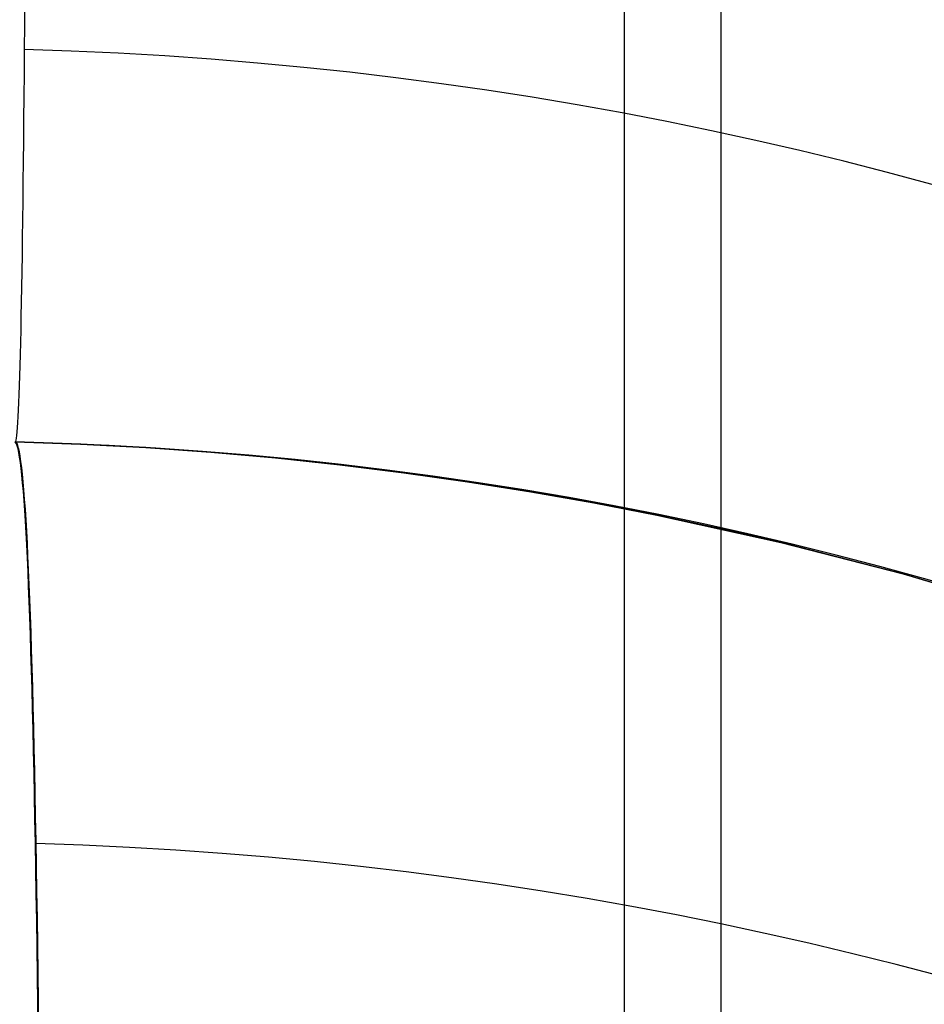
# Model space of a CAD drawing. Extents: x -9 to 8, y 1 to 147.
# Tile 167 of 181: x 7.568 to 7.763, y 140.637 to 140.849. Entities that reach past the tile are written whole.
import ezdxf

# ---------------------------------------------------------------- set-up
doc = ezdxf.new("R2010")
doc.units = 0
doc.layers.add('DEFAULT', color=7, linetype='CONTINUOUS')

msp = doc.modelspace()

# ---------------------------------------------------------------- linework, layer by layer
at = {"layer": 'DEFAULT', "color": 254}
for p, q in [((7.69786, 145.56629, -5.45604), (7.69786, 114.36338, -1.13014)), ((7.71881, 114.23904, -1.92055), (7.71881, 145.47671, -6.25128))]:
    msp.add_line(p, q, dxfattribs=at)
at = {"layer": 'DEFAULT', "color": 9}
for p, q in [((7.58075, 140.7574, -98.25227), (7.56663, 140.7579, -98.25182)), ((7.56663, 140.7579, -100.68461), (7.58073, 140.7574, -100.68416)), ((7.56663, 140.7579, -96.68461), (7.58073, 140.7574, -96.68416)), ((7.58075, 140.7574, -94.25227), (7.56663, 140.7579, -94.25182)), ((7.56663, 140.7579, -92.68461), (7.58073, 140.7574, -92.68416)), ((7.58075, 140.7574, -90.25227), (7.56663, 140.7579, -90.25182)), ((7.56663, 140.7579, -88.68461), (7.58073, 140.7574, -88.68416)), ((7.58075, 140.7574, -86.25227), (7.56663, 140.7579, -86.25182)), ((7.56663, 140.7579, -84.68461), (7.58073, 140.7574, -84.68416)), ((7.58075, 140.7574, -82.25227), (7.56663, 140.7579, -82.25182)), ((7.56663, 140.7579, -80.68461), (7.58073, 140.7574, -80.68416)), ((7.58075, 140.7574, -78.25227), (7.56663, 140.7579, -78.25182)), ((7.56663, 140.7579, -76.68461), (7.58073, 140.7574, -76.68416)), ((7.58075, 140.7574, -74.25227), (7.56663, 140.7579, -74.25182)), ((7.56663, 140.7579, -72.68461), (7.58073, 140.7574, -72.68416)), ((7.58075, 140.7574, -70.25227), (7.56663, 140.7579, -70.25182)), ((7.56663, 140.7579, -68.68461), (7.58073, 140.7574, -68.68416)), ((7.58075, 140.7574, -66.25227), (7.56663, 140.7579, -66.25182)), ((7.56663, 140.7579, -64.68461), (7.58073, 140.7574, -64.68416)), ((7.58075, 140.7574, -62.25227), (7.56663, 140.7579, -62.25182)), ((7.56663, 140.7579, -60.68461), (7.58073, 140.7574, -60.68416)), ((7.58075, 140.7574, -58.25227), (7.56663, 140.7579, -58.25182)), ((7.56663, 140.7579, -56.68461), (7.58073, 140.7574, -56.68416)), ((7.58075, 140.7574, -54.25227), (7.56663, 140.7579, -54.25182)), ((7.56663, 140.7579, -52.68461), (7.58073, 140.7574, -52.68416)), ((7.58075, 140.7574, -50.25227), (7.56663, 140.7579, -50.25182)), ((7.56663, 140.7579, -48.68461), (7.58073, 140.7574, -48.68416)), ((7.58075, 140.7574, -46.25227), (7.56663, 140.7579, -46.25182)), ((7.58073, 140.7574, -100.68416), (7.59479, 140.75666, -100.68367)), ((7.58073, 140.7574, -96.68416), (7.59479, 140.75666, -96.68367)), ((7.58073, 140.7574, -92.68416), (7.59479, 140.75666, -92.68367)), ((7.58073, 140.7574, -88.68416), (7.59479, 140.75666, -88.68367)), ((7.58073, 140.7574, -84.68416), (7.59479, 140.75666, -84.68367)), ((7.58073, 140.7574, -80.68416), (7.59479, 140.75666, -80.68367)), ((7.58073, 140.7574, -76.68416), (7.59479, 140.75666, -76.68367)), ((7.58073, 140.7574, -72.68416), (7.59479, 140.75666, -72.68367)), ((7.58073, 140.7574, -68.68416), (7.59479, 140.75666, -68.68367)), ((7.58073, 140.7574, -64.68416), (7.59479, 140.75666, -64.68367)), ((7.58073, 140.7574, -60.68416), (7.59479, 140.75666, -60.68367)), ((7.58073, 140.7574, -56.68416), (7.59479, 140.75666, -56.68367)), ((7.58073, 140.7574, -52.68416), (7.59479, 140.75666, -52.68367)), ((7.58073, 140.7574, -48.68416), (7.59479, 140.75666, -48.68367)), ((7.59482, 140.75666, -98.25276), (7.58075, 140.7574, -98.25227)), ((7.59482, 140.75666, -94.25276), (7.58075, 140.7574, -94.25227)), ((7.59482, 140.75666, -90.25276), (7.58075, 140.7574, -90.25227)), ((7.59482, 140.75666, -86.25276), (7.58075, 140.7574, -86.25227)), ((7.59482, 140.75666, -82.25276), (7.58075, 140.7574, -82.25227)), ((7.59482, 140.75666, -78.25276), (7.58075, 140.7574, -78.25227)), ((7.59482, 140.75666, -74.25276), (7.58075, 140.7574, -74.25227)), ((7.59482, 140.75666, -70.25276), (7.58075, 140.7574, -70.25227)), ((7.59482, 140.75666, -66.25276), (7.58075, 140.7574, -66.25227)), ((7.59482, 140.75666, -62.25276), (7.58075, 140.7574, -62.25227)), ((7.59482, 140.75666, -58.25276), (7.58075, 140.7574, -58.25227)), ((7.59482, 140.75666, -54.25276), (7.58075, 140.7574, -54.25227)), ((7.59482, 140.75666, -50.25276), (7.58075, 140.7574, -50.25227)), ((7.59482, 140.75666, -46.25276), (7.58075, 140.7574, -46.25227)), ((7.59479, 140.75666, -100.68367), (7.60879, 140.75567, -100.68314)), ((7.59479, 140.75666, -96.68367), (7.60879, 140.75567, -96.68314)), ((7.59479, 140.75666, -92.68367), (7.60879, 140.75567, -92.68314)), ((7.59479, 140.75666, -88.68367), (7.60879, 140.75567, -88.68314)), ((7.59479, 140.75666, -84.68367), (7.60879, 140.75567, -84.68314)), ((7.59479, 140.75666, -80.68367), (7.60879, 140.75567, -80.68314)), ((7.59479, 140.75666, -76.68367), (7.60879, 140.75567, -76.68314)), ((7.59479, 140.75666, -72.68367), (7.60879, 140.75567, -72.68314)), ((7.59479, 140.75666, -68.68367), (7.60879, 140.75567, -68.68314)), ((7.59479, 140.75666, -64.68367), (7.60879, 140.75567, -64.68314)), ((7.59479, 140.75666, -60.68367), (7.60879, 140.75567, -60.68314)), ((7.59479, 140.75666, -56.68367), (7.60879, 140.75567, -56.68314)), ((7.59479, 140.75666, -52.68367), (7.60879, 140.75567, -52.68314)), ((7.59479, 140.75666, -48.68367), (7.60879, 140.75567, -48.68314)), ((7.60883, 140.75567, -98.25329), (7.59482, 140.75666, -98.25276)), ((7.60883, 140.75567, -94.25329), (7.59482, 140.75666, -94.25276)), ((7.60883, 140.75567, -90.25329), (7.59482, 140.75666, -90.25276)), ((7.60883, 140.75567, -86.25329), (7.59482, 140.75666, -86.25276)), ((7.60883, 140.75567, -82.25329), (7.59482, 140.75666, -82.25276)), ((7.60883, 140.75567, -78.25329), (7.59482, 140.75666, -78.25276)), ((7.60883, 140.75567, -74.25329), (7.59482, 140.75666, -74.25276)), ((7.60883, 140.75567, -70.25329), (7.59482, 140.75666, -70.25276)), ((7.60883, 140.75567, -66.25329), (7.59482, 140.75666, -66.25276)), ((7.60883, 140.75567, -62.25329), (7.59482, 140.75666, -62.25276)), ((7.60883, 140.75567, -58.25329), (7.59482, 140.75666, -58.25276)), ((7.60883, 140.75567, -54.25329), (7.59482, 140.75666, -54.25276)), ((7.60883, 140.75567, -50.25329), (7.59482, 140.75666, -50.25276)), ((7.60883, 140.75567, -46.25329), (7.59482, 140.75666, -46.25276)), ((7.60879, 140.75567, -100.68314), (7.62273, 140.75444, -100.68258)), ((7.60879, 140.75567, -96.68314), (7.62273, 140.75444, -96.68258)), ((7.60879, 140.75567, -92.68314), (7.62273, 140.75444, -92.68258)), ((7.60879, 140.75567, -88.68314), (7.62273, 140.75444, -88.68258)), ((7.60879, 140.75567, -84.68314), (7.62273, 140.75444, -84.68258)), ((7.60879, 140.75567, -80.68314), (7.62273, 140.75444, -80.68258)), ((7.60879, 140.75567, -76.68314), (7.62273, 140.75444, -76.68258)), ((7.60879, 140.75567, -72.68314), (7.62273, 140.75444, -72.68258)), ((7.60879, 140.75567, -68.68314), (7.62273, 140.75444, -68.68258)), ((7.60879, 140.75567, -64.68314), (7.62273, 140.75444, -64.68258)), ((7.60879, 140.75567, -60.68314), (7.62273, 140.75444, -60.68258)), ((7.60879, 140.75567, -56.68314), (7.62273, 140.75444, -56.68258)), ((7.60879, 140.75567, -52.68314), (7.62273, 140.75444, -52.68258)), ((7.60879, 140.75567, -48.68314), (7.62273, 140.75444, -48.68258)), ((7.62278, 140.75443, -98.25385), (7.60883, 140.75567, -98.25329)), ((7.62278, 140.75443, -94.25385), (7.60883, 140.75567, -94.25329)), ((7.62278, 140.75443, -90.25385), (7.60883, 140.75567, -90.25329)), ((7.62278, 140.75443, -86.25385), (7.60883, 140.75567, -86.25329)), ((7.62278, 140.75443, -82.25385), (7.60883, 140.75567, -82.25329)), ((7.62278, 140.75443, -78.25385), (7.60883, 140.75567, -78.25329)), ((7.62278, 140.75443, -74.25385), (7.60883, 140.75567, -74.25329)), ((7.62278, 140.75443, -70.25385), (7.60883, 140.75567, -70.25329)), ((7.62278, 140.75443, -66.25385), (7.60883, 140.75567, -66.25329)), ((7.62278, 140.75443, -62.25385), (7.60883, 140.75567, -62.25329)), ((7.62278, 140.75443, -58.25385), (7.60883, 140.75567, -58.25329)), ((7.62278, 140.75443, -54.25385), (7.60883, 140.75567, -54.25329)), ((7.62278, 140.75443, -50.25385), (7.60883, 140.75567, -50.25329)), ((7.62278, 140.75443, -46.25385), (7.60883, 140.75567, -46.25329)), ((7.62273, 140.75444, -100.68258), (7.6366, 140.75296, -100.68197)), ((7.62273, 140.75444, -96.68258), (7.6366, 140.75296, -96.68197)), ((7.62273, 140.75444, -92.68258), (7.6366, 140.75296, -92.68197)), ((7.62273, 140.75444, -88.68258), (7.6366, 140.75296, -88.68197)), ((7.62273, 140.75444, -84.68258), (7.6366, 140.75296, -84.68197)), ((7.62273, 140.75444, -80.68258), (7.6366, 140.75296, -80.68197)), ((7.62273, 140.75444, -76.68258), (7.6366, 140.75296, -76.68197)), ((7.62273, 140.75444, -72.68258), (7.6366, 140.75296, -72.68197)), ((7.62273, 140.75444, -68.68258), (7.6366, 140.75296, -68.68197)), ((7.62273, 140.75444, -64.68258), (7.6366, 140.75296, -64.68197)), ((7.62273, 140.75444, -60.68258), (7.6366, 140.75296, -60.68197)), ((7.62273, 140.75444, -56.68258), (7.6366, 140.75296, -56.68197)), ((7.62273, 140.75444, -52.68258), (7.6366, 140.75296, -52.68197)), ((7.62273, 140.75444, -48.68258), (7.6366, 140.75296, -48.68197)), ((7.63667, 140.75296, -98.25446), (7.62278, 140.75443, -98.25385)), ((7.63667, 140.75296, -94.25446), (7.62278, 140.75443, -94.25385)), ((7.63667, 140.75296, -90.25446), (7.62278, 140.75443, -90.25385)), ((7.63667, 140.75296, -86.25446), (7.62278, 140.75443, -86.25385)), ((7.63667, 140.75296, -82.25446), (7.62278, 140.75443, -82.25385)), ((7.63667, 140.75296, -78.25446), (7.62278, 140.75443, -78.25385)), ((7.63667, 140.75296, -74.25446), (7.62278, 140.75443, -74.25385)), ((7.63667, 140.75296, -70.25446), (7.62278, 140.75443, -70.25385)), ((7.63667, 140.75296, -66.25446), (7.62278, 140.75443, -66.25385)), ((7.63667, 140.75296, -62.25446), (7.62278, 140.75443, -62.25385)), ((7.63667, 140.75296, -58.25446), (7.62278, 140.75443, -58.25385)), ((7.63667, 140.75296, -54.25446), (7.62278, 140.75443, -54.25385)), ((7.63667, 140.75296, -50.25446), (7.62278, 140.75443, -50.25385)), ((7.63667, 140.75296, -46.25446), (7.62278, 140.75443, -46.25385)), ((7.6366, 140.75296, -100.68197), (7.65041, 140.75125, -100.68133)), ((7.6366, 140.75296, -96.68197), (7.65041, 140.75125, -96.68133)), ((7.6366, 140.75296, -92.68197), (7.65041, 140.75125, -92.68133)), ((7.6366, 140.75296, -88.68197), (7.65041, 140.75125, -88.68133)), ((7.6366, 140.75296, -84.68197), (7.65041, 140.75125, -84.68133)), ((7.6366, 140.75296, -80.68197), (7.65041, 140.75125, -80.68133)), ((7.6366, 140.75296, -76.68197), (7.65041, 140.75125, -76.68133)), ((7.6366, 140.75296, -72.68197), (7.65041, 140.75125, -72.68133)), ((7.6366, 140.75296, -68.68197), (7.65041, 140.75125, -68.68133)), ((7.6366, 140.75296, -64.68197), (7.65041, 140.75125, -64.68133)), ((7.6366, 140.75296, -60.68197), (7.65041, 140.75125, -60.68133)), ((7.6366, 140.75296, -56.68197), (7.65041, 140.75125, -56.68133)), ((7.6366, 140.75296, -52.68197), (7.65041, 140.75125, -52.68133)), ((7.6366, 140.75296, -48.68197), (7.65041, 140.75125, -48.68133)), ((7.65049, 140.75125, -98.25511), (7.63667, 140.75296, -98.25446)), ((7.65049, 140.75125, -94.25511), (7.63667, 140.75296, -94.25446)), ((7.65049, 140.75125, -90.25511), (7.63667, 140.75296, -90.25446)), ((7.65049, 140.75125, -86.25511), (7.63667, 140.75296, -86.25446)), ((7.65049, 140.75125, -82.25511), (7.63667, 140.75296, -82.25446)), ((7.65049, 140.75125, -78.25511), (7.63667, 140.75296, -78.25446)), ((7.65049, 140.75125, -74.25511), (7.63667, 140.75296, -74.25446)), ((7.65049, 140.75125, -70.25511), (7.63667, 140.75296, -70.25446)), ((7.65049, 140.75125, -66.25511), (7.63667, 140.75296, -66.25446)), ((7.65049, 140.75125, -62.25511), (7.63667, 140.75296, -62.25446)), ((7.65049, 140.75125, -58.25511), (7.63667, 140.75296, -58.25446)), ((7.65049, 140.75125, -54.25511), (7.63667, 140.75296, -54.25446)), ((7.65049, 140.75125, -50.25511), (7.63667, 140.75296, -50.25446)), ((7.65049, 140.75125, -46.25511), (7.63667, 140.75296, -46.25446)), ((7.65041, 140.75125, -100.68133), (7.66415, 140.74931, -100.68063)), ((7.65041, 140.75125, -96.68133), (7.66415, 140.74931, -96.68063)), ((7.65041, 140.75125, -92.68133), (7.66415, 140.74931, -92.68063)), ((7.65041, 140.75125, -88.68133), (7.66415, 140.74931, -88.68063)), ((7.65041, 140.75125, -84.68133), (7.66415, 140.74931, -84.68063)), ((7.65041, 140.75125, -80.68133), (7.66415, 140.74931, -80.68063)), ((7.65041, 140.75125, -76.68133), (7.66415, 140.74931, -76.68063)), ((7.65041, 140.75125, -72.68133), (7.66415, 140.74931, -72.68063)), ((7.65041, 140.75125, -68.68133), (7.66415, 140.74931, -68.68063)), ((7.65041, 140.75125, -64.68133), (7.66415, 140.74931, -64.68063)), ((7.65041, 140.75125, -60.68133), (7.66415, 140.74931, -60.68063)), ((7.65041, 140.75125, -56.68133), (7.66415, 140.74931, -56.68063)), ((7.65041, 140.75125, -52.68133), (7.66415, 140.74931, -52.68063)), ((7.65041, 140.75125, -48.68133), (7.66415, 140.74931, -48.68063)), ((7.66424, 140.7493, -98.2558), (7.65049, 140.75125, -98.25511)), ((7.66424, 140.7493, -94.2558), (7.65049, 140.75125, -94.25511)), ((7.66424, 140.7493, -90.2558), (7.65049, 140.75125, -90.25511)), ((7.66424, 140.7493, -86.2558), (7.65049, 140.75125, -86.25511)), ((7.66424, 140.7493, -82.2558), (7.65049, 140.75125, -82.25511)), ((7.66424, 140.7493, -78.2558), (7.65049, 140.75125, -78.25511)), ((7.66424, 140.7493, -74.2558), (7.65049, 140.75125, -74.25511)), ((7.66424, 140.7493, -70.2558), (7.65049, 140.75125, -70.25511)), ((7.66424, 140.7493, -66.2558), (7.65049, 140.75125, -66.25511)), ((7.66424, 140.7493, -62.2558), (7.65049, 140.75125, -62.25511)), ((7.66424, 140.7493, -58.2558), (7.65049, 140.75125, -58.25511)), ((7.66424, 140.7493, -54.2558), (7.65049, 140.75125, -54.25511)), ((7.66424, 140.7493, -50.2558), (7.65049, 140.75125, -50.25511)), ((7.66424, 140.7493, -46.2558), (7.65049, 140.75125, -46.25511)), ((7.66415, 140.74931, -100.68063), (7.67781, 140.74714, -100.6799)), ((7.66415, 140.74931, -96.68063), (7.67781, 140.74714, -96.6799)), ((7.66415, 140.74931, -92.68063), (7.67781, 140.74714, -92.6799)), ((7.66415, 140.74931, -88.68063), (7.67781, 140.74714, -88.6799)), ((7.66415, 140.74931, -84.68063), (7.67781, 140.74714, -84.6799)), ((7.66415, 140.74931, -80.68063), (7.67781, 140.74714, -80.6799)), ((7.66415, 140.74931, -76.68063), (7.67781, 140.74714, -76.6799)), ((7.66415, 140.74931, -72.68063), (7.67781, 140.74714, -72.6799)), ((7.66415, 140.74931, -68.68063), (7.67781, 140.74714, -68.6799)), ((7.66415, 140.74931, -64.68063), (7.67781, 140.74714, -64.6799)), ((7.66415, 140.74931, -60.68063), (7.67781, 140.74714, -60.6799)), ((7.66415, 140.74931, -56.68063), (7.67781, 140.74714, -56.6799)), ((7.66415, 140.74931, -52.68063), (7.67781, 140.74714, -52.6799)), ((7.66415, 140.74931, -48.68063), (7.67781, 140.74714, -48.6799)), ((7.67791, 140.74713, -98.25653), (7.66424, 140.7493, -98.2558)), ((7.67791, 140.74713, -94.25653), (7.66424, 140.7493, -94.2558)), ((7.67791, 140.74713, -90.25653), (7.66424, 140.7493, -90.2558)), ((7.67791, 140.74713, -86.25653), (7.66424, 140.7493, -86.2558)), ((7.67791, 140.74713, -82.25653), (7.66424, 140.7493, -82.2558)), ((7.67791, 140.74713, -78.25653), (7.66424, 140.7493, -78.2558)), ((7.67791, 140.74713, -74.25653), (7.66424, 140.7493, -74.2558)), ((7.67791, 140.74713, -70.25653), (7.66424, 140.7493, -70.2558)), ((7.67791, 140.74713, -66.25653), (7.66424, 140.7493, -66.2558)), ((7.67791, 140.74713, -62.25653), (7.66424, 140.7493, -62.2558)), ((7.67791, 140.74713, -58.25653), (7.66424, 140.7493, -58.2558)), ((7.67791, 140.74713, -54.25653), (7.66424, 140.7493, -54.2558)), ((7.67791, 140.74713, -50.25653), (7.66424, 140.7493, -50.2558)), ((7.67791, 140.74713, -46.25653), (7.66424, 140.7493, -46.2558)), ((7.67781, 140.74714, -100.6799), (7.69139, 140.74473, -100.67912)), ((7.67781, 140.74714, -96.6799), (7.69139, 140.74473, -96.67912)), ((7.67781, 140.74714, -92.6799), (7.69139, 140.74473, -92.67912)), ((7.67781, 140.74714, -88.6799), (7.69139, 140.74473, -88.67912)), ((7.67781, 140.74714, -84.6799), (7.69139, 140.74473, -84.67912)), ((7.67781, 140.74714, -80.6799), (7.69139, 140.74473, -80.67912)), ((7.67781, 140.74714, -76.6799), (7.69139, 140.74473, -76.67912)), ((7.67781, 140.74714, -72.6799), (7.69139, 140.74473, -72.67912)), ((7.67781, 140.74714, -68.6799), (7.69139, 140.74473, -68.67912)), ((7.67781, 140.74714, -64.6799), (7.69139, 140.74473, -64.67912)), ((7.67781, 140.74714, -60.6799), (7.69139, 140.74473, -60.67912)), ((7.67781, 140.74714, -56.6799), (7.69139, 140.74473, -56.67912)), ((7.67781, 140.74714, -52.6799), (7.69139, 140.74473, -52.67912)), ((7.67781, 140.74714, -48.6799), (7.69139, 140.74473, -48.67912)), ((7.6915, 140.74472, -98.25732), (7.67791, 140.74713, -98.25653)), ((7.6915, 140.74472, -94.25732), (7.67791, 140.74713, -94.25653)), ((7.6915, 140.74472, -90.25732), (7.67791, 140.74713, -90.25653)), ((7.6915, 140.74472, -86.25732), (7.67791, 140.74713, -86.25653)), ((7.6915, 140.74472, -82.25732), (7.67791, 140.74713, -82.25653)), ((7.6915, 140.74472, -78.25732), (7.67791, 140.74713, -78.25653)), ((7.6915, 140.74472, -74.25732), (7.67791, 140.74713, -74.25653)), ((7.6915, 140.74472, -70.25732), (7.67791, 140.74713, -70.25653)), ((7.6915, 140.74472, -66.25732), (7.67791, 140.74713, -66.25653)), ((7.6915, 140.74472, -62.25732), (7.67791, 140.74713, -62.25653)), ((7.6915, 140.74472, -58.25732), (7.67791, 140.74713, -58.25653)), ((7.6915, 140.74472, -54.25732), (7.67791, 140.74713, -54.25653)), ((7.6915, 140.74472, -50.25732), (7.67791, 140.74713, -50.25653)), ((7.6915, 140.74472, -46.25732), (7.67791, 140.74713, -46.25653)), ((7.69139, 140.74473, -100.67912), (7.7049, 140.74211, -100.67828)), ((7.69139, 140.74473, -96.67912), (7.7049, 140.74211, -96.67828)), ((7.69139, 140.74473, -92.67912), (7.7049, 140.74211, -92.67828)), ((7.69139, 140.74473, -88.67912), (7.7049, 140.74211, -88.67828)), ((7.69139, 140.74473, -84.67912), (7.7049, 140.74211, -84.67828)), ((7.69139, 140.74473, -80.67912), (7.7049, 140.74211, -80.67828)), ((7.69139, 140.74473, -76.67912), (7.7049, 140.74211, -76.67828)), ((7.69139, 140.74473, -72.67912), (7.7049, 140.74211, -72.67828)), ((7.69139, 140.74473, -68.67912), (7.7049, 140.74211, -68.67828)), ((7.69139, 140.74473, -64.67912), (7.7049, 140.74211, -64.67828)), ((7.69139, 140.74473, -60.67912), (7.7049, 140.74211, -60.67828)), ((7.69139, 140.74473, -56.67912), (7.7049, 140.74211, -56.67828)), ((7.69139, 140.74473, -52.67912), (7.7049, 140.74211, -52.67828)), ((7.69139, 140.74473, -48.67912), (7.7049, 140.74211, -48.67828)), ((7.70501, 140.74209, -98.25815), (7.6915, 140.74472, -98.25732)), ((7.70501, 140.74209, -94.25815), (7.6915, 140.74472, -94.25732)), ((7.70501, 140.74209, -90.25815), (7.6915, 140.74472, -90.25732)), ((7.70501, 140.74209, -86.25815), (7.6915, 140.74472, -86.25732)), ((7.70501, 140.74209, -82.25815), (7.6915, 140.74472, -82.25732)), ((7.70501, 140.74209, -78.25815), (7.6915, 140.74472, -78.25732)), ((7.70501, 140.74209, -74.25815), (7.6915, 140.74472, -74.25732)), ((7.70501, 140.74209, -70.25815), (7.6915, 140.74472, -70.25732)), ((7.70501, 140.74209, -66.25815), (7.6915, 140.74472, -66.25732)), ((7.70501, 140.74209, -62.25815), (7.6915, 140.74472, -62.25732)), ((7.70501, 140.74209, -58.25815), (7.6915, 140.74472, -58.25732)), ((7.70501, 140.74209, -54.25815), (7.6915, 140.74472, -54.25732)), ((7.70501, 140.74209, -50.25815), (7.6915, 140.74472, -50.25732)), ((7.70501, 140.74209, -46.25815), (7.6915, 140.74472, -46.25732)), ((7.7049, 140.74211, -100.67828), (7.73165, 140.73619, -100.67647)), ((7.7049, 140.74211, -96.67828), (7.73165, 140.73619, -96.67647)), ((7.7049, 140.74211, -92.67828), (7.73165, 140.73619, -92.67647)), ((7.7049, 140.74211, -88.67828), (7.73165, 140.73619, -88.67647)), ((7.7049, 140.74211, -84.67828), (7.73165, 140.73619, -84.67647)), ((7.7049, 140.74211, -80.67828), (7.73165, 140.73619, -80.67647)), ((7.7049, 140.74211, -76.67828), (7.73165, 140.73619, -76.67647)), ((7.7049, 140.74211, -72.67828), (7.73165, 140.73619, -72.67647)), ((7.7049, 140.74211, -68.67828), (7.73165, 140.73619, -68.67647)), ((7.7049, 140.74211, -64.67828), (7.73165, 140.73619, -64.67647)), ((7.7049, 140.74211, -60.67828), (7.73165, 140.73619, -60.67647)), ((7.7049, 140.74211, -56.67828), (7.73165, 140.73619, -56.67647)), ((7.7049, 140.74211, -52.67828), (7.73165, 140.73619, -52.67647)), ((7.7049, 140.74211, -48.67828), (7.73165, 140.73619, -48.67647)), ((7.71844, 140.73924, -98.25903), (7.70501, 140.74209, -98.25815)), ((7.71844, 140.73924, -94.25903), (7.70501, 140.74209, -94.25815)), ((7.71844, 140.73924, -90.25903), (7.70501, 140.74209, -90.25815)), ((7.71844, 140.73924, -86.25903), (7.70501, 140.74209, -86.25815)), ((7.71844, 140.73924, -82.25903), (7.70501, 140.74209, -82.25815)), ((7.71844, 140.73924, -78.25903), (7.70501, 140.74209, -78.25815)), ((7.71844, 140.73924, -74.25903), (7.70501, 140.74209, -74.25815)), ((7.71844, 140.73924, -70.25903), (7.70501, 140.74209, -70.25815)), ((7.71844, 140.73924, -66.25903), (7.70501, 140.74209, -66.25815)), ((7.71844, 140.73924, -62.25903), (7.70501, 140.74209, -62.25815)), ((7.71844, 140.73924, -58.25903), (7.70501, 140.74209, -58.25815)), ((7.71844, 140.73924, -54.25903), (7.70501, 140.74209, -54.25815)), ((7.71844, 140.73924, -50.25903), (7.70501, 140.74209, -50.25815)), ((7.71844, 140.73924, -46.25903), (7.70501, 140.74209, -46.25815)), ((7.73178, 140.73616, -98.25996), (7.71844, 140.73924, -98.25903)), ((7.73178, 140.73616, -94.25996), (7.71844, 140.73924, -94.25903)), ((7.73178, 140.73616, -90.25996), (7.71844, 140.73924, -90.25903)), ((7.73178, 140.73616, -86.25996), (7.71844, 140.73924, -86.25903)), ((7.73178, 140.73616, -82.25996), (7.71844, 140.73924, -82.25903)), ((7.73178, 140.73616, -78.25996), (7.71844, 140.73924, -78.25903)), ((7.73178, 140.73616, -74.25996), (7.71844, 140.73924, -74.25903)), ((7.73178, 140.73616, -70.25996), (7.71844, 140.73924, -70.25903)), ((7.73178, 140.73616, -66.25996), (7.71844, 140.73924, -66.25903)), ((7.73178, 140.73616, -62.25996), (7.71844, 140.73924, -62.25903)), ((7.73178, 140.73616, -58.25996), (7.71844, 140.73924, -58.25903)), ((7.73178, 140.73616, -54.25996), (7.71844, 140.73924, -54.25903)), ((7.73178, 140.73616, -50.25996), (7.71844, 140.73924, -50.25903)), ((7.73178, 140.73616, -46.25996), (7.71844, 140.73924, -46.25903)), ((7.73165, 140.73619, -100.67647), (7.75803, 140.7294, -100.67445)), ((7.73165, 140.73619, -96.67647), (7.75803, 140.7294, -96.67445)), ((7.73165, 140.73619, -92.67647), (7.75803, 140.7294, -92.67445)), ((7.73165, 140.73619, -88.67647), (7.75803, 140.7294, -88.67445)), ((7.73165, 140.73619, -84.67647), (7.75803, 140.7294, -84.67445)), ((7.73165, 140.73619, -80.67647), (7.75803, 140.7294, -80.67445)), ((7.73165, 140.73619, -76.67647), (7.75803, 140.7294, -76.67445)), ((7.73165, 140.73619, -72.67647), (7.75803, 140.7294, -72.67445)), ((7.73165, 140.73619, -68.67647), (7.75803, 140.7294, -68.67445)), ((7.73165, 140.73619, -64.67647), (7.75803, 140.7294, -64.67445)), ((7.73165, 140.73619, -60.67647), (7.75803, 140.7294, -60.67445)), ((7.73165, 140.73619, -56.67647), (7.75803, 140.7294, -56.67445)), ((7.73165, 140.73619, -52.67647), (7.75803, 140.7294, -52.67445)), ((7.73165, 140.73619, -48.67647), (7.75803, 140.7294, -48.67445)), ((7.75817, 140.72937, -98.26199), (7.73178, 140.73616, -98.25996)), ((7.75817, 140.72937, -94.26199), (7.73178, 140.73616, -94.25996)), ((7.75817, 140.72937, -90.26199), (7.73178, 140.73616, -90.25996)), ((7.75817, 140.72937, -86.26199), (7.73178, 140.73616, -86.25996)), ((7.75817, 140.72937, -82.26199), (7.73178, 140.73616, -82.25996)), ((7.75817, 140.72937, -78.26199), (7.73178, 140.73616, -78.25996)), ((7.75817, 140.72937, -74.26199), (7.73178, 140.73616, -74.25996)), ((7.75817, 140.72937, -70.26199), (7.73178, 140.73616, -70.25996)), ((7.75817, 140.72937, -66.26199), (7.73178, 140.73616, -66.25996)), ((7.75817, 140.72937, -62.26199), (7.73178, 140.73616, -62.25996)), ((7.75817, 140.72937, -58.26199), (7.73178, 140.73616, -58.25996)), ((7.75817, 140.72937, -54.26199), (7.73178, 140.73616, -54.25996)), ((7.75817, 140.72937, -50.26199), (7.73178, 140.73616, -50.25996)), ((7.75817, 140.72937, -46.26199), (7.73178, 140.73616, -46.25996)), ((7.75803, 140.7294, -100.67445), (7.78401, 140.72177, -100.67221)), ((7.75803, 140.7294, -96.67445), (7.78401, 140.72177, -96.67221)), ((7.75803, 140.7294, -92.67445), (7.78401, 140.72177, -92.67221)), ((7.75803, 140.7294, -88.67445), (7.78401, 140.72177, -88.67221)), ((7.75803, 140.7294, -84.67445), (7.78401, 140.72177, -84.67221)), ((7.75803, 140.7294, -80.67445), (7.78401, 140.72177, -80.67221)), ((7.75803, 140.7294, -76.67445), (7.78401, 140.72177, -76.67221)), ((7.75803, 140.7294, -72.67445), (7.78401, 140.72177, -72.67221)), ((7.75803, 140.7294, -68.67445), (7.78401, 140.72177, -68.67221)), ((7.75803, 140.7294, -64.67445), (7.78401, 140.72177, -64.67221)), ((7.75803, 140.7294, -60.67445), (7.78401, 140.72177, -60.67221)), ((7.75803, 140.7294, -56.67445), (7.78401, 140.72177, -56.67221)), ((7.75803, 140.7294, -52.67445), (7.78401, 140.72177, -52.67221)), ((7.75803, 140.7294, -48.67445), (7.78401, 140.72177, -48.67221)), ((7.78416, 140.72174, -98.26423), (7.75817, 140.72937, -98.26199)), ((7.78416, 140.72174, -94.26423), (7.75817, 140.72937, -94.26199)), ((7.78416, 140.72174, -90.26423), (7.75817, 140.72937, -90.26199)), ((7.78416, 140.72174, -86.26423), (7.75817, 140.72937, -86.26199)), ((7.78416, 140.72174, -82.26423), (7.75817, 140.72937, -82.26199)), ((7.78416, 140.72174, -78.26423), (7.75817, 140.72937, -78.26199)), ((7.78416, 140.72174, -74.26423), (7.75817, 140.72937, -74.26199)), ((7.78416, 140.72174, -70.26423), (7.75817, 140.72937, -70.26199)), ((7.78416, 140.72174, -66.26423), (7.75817, 140.72937, -66.26199)), ((7.78416, 140.72174, -62.26423), (7.75817, 140.72937, -62.26199)), ((7.78416, 140.72174, -58.26423), (7.75817, 140.72937, -58.26199)), ((7.78416, 140.72174, -54.26423), (7.75817, 140.72937, -54.26199)), ((7.78416, 140.72174, -50.26423), (7.75817, 140.72937, -50.26199)), ((7.78416, 140.72174, -46.26423), (7.75817, 140.72937, -46.26199))]:
    msp.add_line(p, q, dxfattribs=at)
at = {"layer": 'DEFAULT', "color": 9, "extrusion": (0.999969, 0.006975, -0.003592)}
msp.add_arc((143.71041, -43.17868, 8.70338), 3.00871, 152.80311, 179.96007, dxfattribs=at)
at = {"layer": 'DEFAULT', "color": 9, "extrusion": (5.10328e-14, 0.457818, 0.889046)}
msp.add_arc((-7.54568, -143.78895, 27.40095), 0.8, 180, 268.3129, dxfattribs=at)
at = {"layer": 'DEFAULT', "color": 9, "extrusion": (-1.52417e-05, 0.23551, 0.971872)}
msp.add_arc((-7.55483, -146.09027, -8.13598), 0.79992, 179.96959, 268.36222, dxfattribs=at)
at = {"layer": 'DEFAULT', "color": 9}
for centre, start in [((7.54568, 139.95817, -43.20757), 360), ((7.54568, 139.95817, -100.70167), 0)]:
    msp.add_arc(centre, 0.8, start, 88.5, dxfattribs=at)
at = {"layer": 'DEFAULT', "color": 9, "extrusion": (0.999839, -0.013956, 0.011301)}
msp.add_arc((139.34157, -100.75539, 4.46288), 1.50823, 321.11707, 359.88053, dxfattribs=at)
at = {"layer": 'DEFAULT', "color": 9, "extrusion": (0.999836, -0.014091, 0.011349)}
msp.add_arc((139.35066, -100.75835, 4.43914), 1.49989, 321.00504, 359.99273, dxfattribs=at)
at = {"layer": 'DEFAULT', "color": 9, "extrusion": (3.19625e-05, 0.333799, 0.942644)}
msp.add_arc((-7.53241, -165.5853, -48.44137), 0.79988, 180.03282, 268.19506, dxfattribs=at)

doc.saveas('drawing.dxf')
